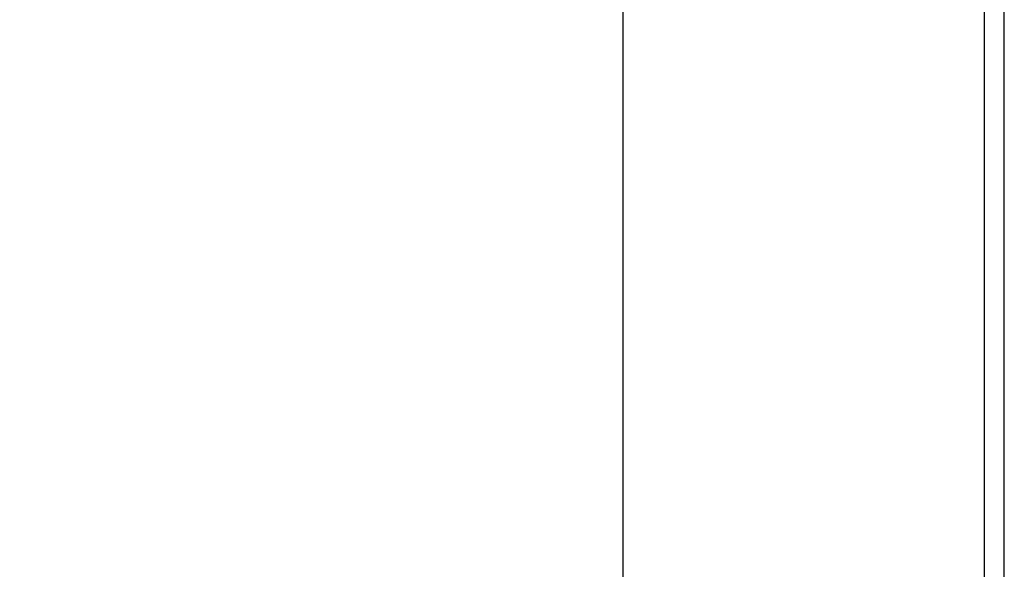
# Model space of a CAD drawing. Header units: inches. Extents: x 0.2 to 16.8, y 0.1 to 10.8.
# Tile 10 of 50: x 4.144 to 4.634, y 3.124 to 3.398. Entities that reach past the tile are written whole.
import ezdxf

# ---------------------------------------------------------------- set-up
doc = ezdxf.new("R2010")
doc.units = ezdxf.units.IN
doc.header["$LTSCALE"] = 0.935
doc.header["$MEASUREMENT"] = 0
doc.layers.get('0').update_dxf_attribs({"linetype": 'CONTINUOUS'})
doc.layers.add('DIMENSIONS', color=7, linetype='CONTINUOUS')
doc.styles.get("Standard").update_dxf_attribs({"font": 'txt', "width": 0.8})
doc.dimstyles.new('DIMSTYLE_1', dxfattribs={"dimtxt": 0.125, "dimasz": 0.18, "dimexe": 0.18, "dimexo": 0.0625, "dimgap": 0.09, "dimtad": 0, "dimtih": 1, "dimtoh": 1, "dimdec": 3, "dimzin": 4, "dimdsep": 46, "dimtxsty": 'STANDARD', "dimblk": '_FILLED', "dimblk1": '_FILLED', "dimblk2": '_FILLED', "dimcen": 0.09, "dimadec": 0, "dimazin": 0, "dimtp": 0.01, "dimtm": 0.01, "dimtfac": 1, "dimtdec": 3, "dimtofl": 0, "dimtmove": 0, "dimatfit": 3, "dimldrblk": '_FILLED', "dimfxl": 1, "dimtolj": 1, "dimtzin": 4, "dimarcsym": 0})

# ---------------------------------------------------------------- blocks, each defined once
blk = doc.blocks.new('*D10')
at = {"layer": 'DIMENSIONS', "color": 2, "linetype": 'CONTINUOUS'}
blk.add_line((4.44426, 3.82539), (4.44426, 2.10898), dxfattribs=at)
at = {"layer": 'DIMENSIONS', "color": 2, "linetype": 'CONTINUOUS', "width": 0.8}
for s, p in [(']', (4.50676, 1.94648)), ('15.19', (4.50676, 1.44648)), ('[', (4.50676, 1.34648)), ('.598', (4.50676, 0.82148)), ('2X ', (4.50676, 0.52148))]:
    blk.add_text(s, height=0.125, rotation=90, dxfattribs=at).set_placement(p)
blk = doc.blocks.new('_FILLED')
at = {"color": 0, "linetype": 'BYBLOCK'}
blk.add_solid([(0, 0), (-1, 0.1736), (-1, -0.1736)], dxfattribs=at)

msp = doc.modelspace()

# ---------------------------------------------------------------- linework, layer by layer
at = {"color": 7, "linetype": 'CONTINUOUS'}
for p, q in [((4.63441, 2.80508), (4.63441, 3.83608)), ((4.62443, 3.80606), (4.62438, 2.83506))]:
    msp.add_line(p, q, dxfattribs=at)

# ---------------------------------------------------------------- dimensions: what is measured, and where the dimension line sits
at = {"layer": 'DIMENSIONS', "color": 2, "linetype": 'CONTINUOUS'}
dim = msp.add_ordinate_dim(feature_location=(4.44426, 3.82539), offset=(0, -1.7164), dtype=1, origin=(3.84641, 6.59608), text='2X <>', dimstyle='DIMSTYLE_1', dxfattribs=at)
dim.commit()
dim.dimension.update_dxf_attribs({"geometry": '*D10', "text_midpoint": (4.44426, 1.28398)})

doc.saveas('drawing.dxf')
